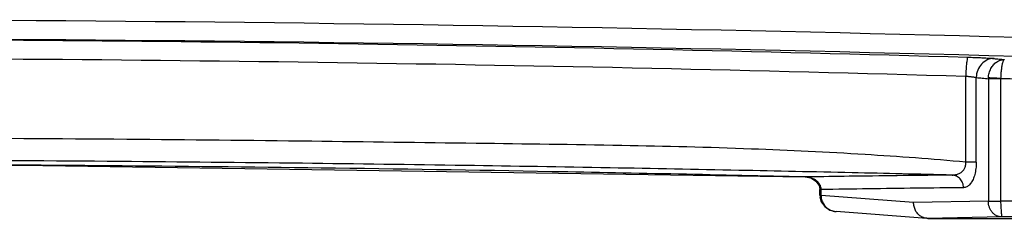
# Model space of a CAD drawing. Header units: inches. Extents: x 0 to 34, y 0 to 22.
# Tile 9 of 111: x 12.5 to 14.051, y 3.157 to 3.471. Entities that reach past the tile are written whole.
import ezdxf

# ---------------------------------------------------------------- set-up
doc = ezdxf.new("R2010")
doc.units = ezdxf.units.IN
doc.header["$LTSCALE"] = 1.87
doc.header["$MEASUREMENT"] = 0
doc.layers.get('0').update_dxf_attribs({"linetype": 'CONTINUOUS'})

msp = doc.modelspace()

# ---------------------------------------------------------------- linework, layer by layer
at = {"color": 7, "linetype": 'CONTINUOUS'}
for p, q in [((13.9903, 3.2453), (13.9903, 3.3812)), ((14.0068, 3.2453), (14.0068, 3.3791)), ((14.0452, 3.3772), (14.0259, 3.3772)), ((14.0259, 3.3772), (14.0259, 3.1838)), ((14.0452, 3.3777), (14.0452, 3.1838)), ((14.0068, 3.2453), (13.9903, 3.2453)), ((13.7605, 3.2022), (13.7624, 3.2022)), ((13.7605, 3.1925), (13.7605, 3.2022)), ((13.7624, 3.1925), (13.7624, 3.2022)), ((13.7605, 3.1925), (13.7624, 3.1925)), ((13.7606, 3.1908), (13.7625, 3.1909)), ((13.7606, 3.1908), (13.7626, 3.1828)), ((13.7606, 3.1907), (13.7626, 3.1829)), ((13.9081, 3.1816), (13.7624, 3.1925)), ((13.7626, 3.1829), (13.768, 3.1752)), ((13.7626, 3.1828), (13.7681, 3.1751)), ((14.0259, 3.1838), (13.9081, 3.1816)), ((13.7862, 3.1674), (13.7862, 3.1674)), ((13.9291, 3.1566), (13.7862, 3.1673)), ((13.931, 3.1566), (13.9291, 3.1566)), ((14.0471, 3.1588), (13.9305, 3.1566)), ((13.9305, 3.1566), (15.3492, 3.1566))]:
    msp.add_line(p, q, dxfattribs=at)
for points in [[(10.2811, 3.222), (11.3059, 3.2389), (12.5007, 3.2406), (13.7372, 3.222)], [(13.7372, 3.222), (13.7461, 3.2204), (13.7542, 3.2156)], [(13.7542, 3.2156), (13.7592, 3.2087), (13.7605, 3.2022)], [(13.768, 3.1752), (13.7763, 3.1698), (13.7765, 3.1697)], [(13.7681, 3.1751), (13.7766, 3.1696), (13.7862, 3.1674)]]:
    msp.add_lwpolyline(points, dxfattribs=at)
for radius in [75.259, 75.229]:
    msp.add_arc((12.0092, -71.7884), radius, 87.713042, 92.286958, dxfattribs=at)
for points, knots in [([(10.0249, 3.4112), (10.3552, 3.4209), (11.0166, 3.4353), (12.0092, 3.4426), (13.0017, 3.4353), (13.6631, 3.4209), (13.9934, 3.4112)], [0, 0, 0, 0, 0.249822, 0.5, 0.750177, 1, 1, 1, 1]), ([(10.028, 3.3812), (10.3579, 3.3909), (11.0182, 3.4053), (12.0092, 3.4126), (13.0001, 3.4053), (13.6604, 3.3909), (13.9903, 3.3812)], [0, 0, 0, 0, 0.249823, 0.499999, 0.750177, 1, 1, 1, 1]), ([(13.9934, 3.4112), (13.9926, 3.4109), (13.9925, 3.4069), (13.9912, 3.4014), (13.9907, 3.3919), (13.9904, 3.385), (13.9903, 3.3812)], [0, 0, 0, 0, 0.090257, 0.309286, 0.627824, 1, 1, 1, 1]), ([(13.9934, 3.4112), (13.9952, 3.4112), (13.9987, 3.4111), (14.0038, 3.4109), (14.0087, 3.4107), (14.0134, 3.4105), (14.0179, 3.4103), (14.022, 3.4101), (14.0258, 3.4098), (14.0292, 3.4096), (14.0322, 3.4094), (14.034, 3.4092), (14.0348, 3.4091)], [0, 0, 0, 0, 0.128578, 0.252393, 0.371146, 0.484576, 0.592071, 0.692485, 0.784578, 0.867206, 0.939334, 1, 1, 1, 1]), ([(14.0348, 3.4091), (14.0312, 3.4092), (14.0238, 3.4076), (14.0146, 3.4008), (14.0084, 3.3909), (14.0069, 3.3831), (14.0068, 3.3791)], [0, 0, 0, 0, 0.238105, 0.484159, 0.739475, 1, 1, 1, 1]), ([(14.0259, 3.3786), (14.026, 3.3799), (14.0263, 3.3824), (14.0271, 3.3861), (14.0283, 3.3897), (14.0298, 3.3932), (14.0317, 3.3963), (14.0338, 3.3991), (14.0362, 3.4016), (14.0389, 3.4036), (14.0417, 3.4053), (14.0447, 3.4065), (14.0478, 3.4073), (14.0499, 3.4075), (14.051, 3.4075)], [0, 0, 0, 0, 0.090593, 0.181373, 0.272431, 0.362194, 0.448795, 0.53209, 0.613808, 0.69467, 0.77333, 0.848898, 0.921838, 1, 1, 1, 1]), ([(14.0348, 3.4091), (14.0375, 3.4088), (14.0429, 3.4083), (14.0483, 3.4077), (14.051, 3.4075)], [0, 0, 0, 0, 0.500001, 1, 1, 1, 1]), ([(14.051, 3.4075), (14.0507, 3.4074), (14.0502, 3.407), (14.0496, 3.4061), (14.049, 3.4048), (14.0484, 3.403), (14.0478, 3.4009), (14.0473, 3.3983), (14.0468, 3.3955), (14.0463, 3.3923), (14.0459, 3.3888), (14.0456, 3.3852), (14.0454, 3.3814), (14.0453, 3.3789), (14.0452, 3.3777)], [0, 0, 0, 0, 0.025376, 0.059254, 0.106147, 0.166969, 0.240627, 0.324641, 0.418318, 0.522511, 0.63606, 0.755409, 0.877125, 1, 1, 1, 1]), ([(13.9903, 3.3812), (13.991, 3.3812), (13.9924, 3.3811), (13.9944, 3.3809), (13.9964, 3.3807), (13.9983, 3.3805), (14, 3.3803), (14.0017, 3.3801), (14.0032, 3.3799), (14.0046, 3.3796), (14.0058, 3.3794), (14.0065, 3.3792), (14.0068, 3.3791)], [0, 0, 0, 0, 0.12792, 0.251205, 0.369544, 0.482684, 0.590028, 0.690446, 0.782719, 0.865724, 0.938456, 1, 1, 1, 1]), ([(14.0068, 3.3791), (14.01, 3.3788), (14.0164, 3.3782), (14.0227, 3.3775), (14.0259, 3.3772)], [0, 0, 0, 0, 0.498644, 1, 1, 1, 1]), ([(14.0259, 3.3772), (14.0259, 3.3774), (14.0259, 3.3779), (14.0259, 3.3784), (14.0259, 3.3786)], [0, 0, 0, 0, 0.498283, 1, 1, 1, 1]), ([(14.0452, 3.3774), (14.0426, 3.3776), (14.0378, 3.3781), (14.0313, 3.3783), (14.0275, 3.3785), (14.0259, 3.3786)], [0, 0, 0, 0, 0.405327, 0.756861, 1, 1, 1, 1]), ([(14.0452, 3.3777), (14.2066, 3.3736), (14.5292, 3.3647), (14.8517, 3.3539), (15.0128, 3.348)], [0, 0, 0, 0, 0.500313, 1, 1, 1, 1]), ([(13.9903, 3.2453), (13.9374, 3.2502), (13.825, 3.2586), (13.6444, 3.2672), (13.4401, 3.2723), (13.209, 3.275), (12.949, 3.2787), (12.6574, 3.2816), (12.3343, 3.2836), (11.9922, 3.2843), (11.652, 3.2835), (11.335, 3.2814), (11.0498, 3.2784), (10.7957, 3.2748), (10.5699, 3.2721), (10.3696, 3.267), (10.1918, 3.2585), (10.0805, 3.2502), (10.028, 3.2453)], [0, 0, 0, 0, 0.040162, 0.085325, 0.13685, 0.194816, 0.260203, 0.333675, 0.415513, 0.504756, 0.592559, 0.673002, 0.744639, 0.808465, 0.865301, 0.915567, 0.960089, 1, 1, 1, 1]), ([(13.969, 3.225), (13.9164, 3.2263), (13.8043, 3.2288), (13.6245, 3.2327), (13.4214, 3.2366), (13.1922, 3.2404), (12.9348, 3.2438), (12.6468, 3.2467), (12.3286, 3.2487), (11.9922, 3.2493), (11.6577, 3.2485), (11.3454, 3.2465), (11.0637, 3.2436), (10.8122, 3.2401), (10.5882, 3.2364), (10.3892, 3.2326), (10.2123, 3.2288), (10.1016, 3.2263), (10.0493, 3.225)], [0, 0, 0, 0, 0.040322, 0.085817, 0.137601, 0.195772, 0.261224, 0.334588, 0.416184, 0.504762, 0.592019, 0.672186, 0.743759, 0.807633, 0.864651, 0.915198, 0.959967, 1, 1, 1, 1]), ([(13.9691, 3.225), (13.97, 3.225), (13.9719, 3.2251), (13.9747, 3.2256), (13.9773, 3.2263), (13.9797, 3.2273), (13.9819, 3.2285), (13.9839, 3.2299), (13.9856, 3.2315), (13.9871, 3.2334), (13.9884, 3.2355), (13.9894, 3.2377), (13.9901, 3.2402), (13.9904, 3.2427), (13.9903, 3.2445), (13.9903, 3.2453)], [0, 0, 0, 0, 0.086875, 0.171275, 0.252559, 0.330453, 0.405319, 0.477977, 0.549631, 0.621357, 0.694081, 0.768274, 0.843955, 0.921183, 1, 1, 1, 1]), ([(14.0068, 3.2453), (14.0068, 3.2436), (14.0067, 3.2402), (14.0063, 3.2353), (14.0055, 3.2305), (14.0045, 3.226), (14.0032, 3.2219), (14.0018, 3.2183), (14.0001, 3.215), (13.9983, 3.2122), (13.9963, 3.2097), (13.9941, 3.2078), (13.9918, 3.2062), (13.9893, 3.2053), (13.9875, 3.205), (13.9867, 3.205)], [0, 0, 0, 0, 0.104709, 0.207647, 0.30701, 0.401139, 0.488691, 0.569343, 0.643612, 0.712301, 0.77634, 0.836391, 0.893074, 0.947176, 1, 1, 1, 1]), ([(13.7372, 3.222), (13.6043, 3.2251), (13.3501, 3.2305), (12.9844, 3.2362), (12.711, 3.2391), (12.5588, 3.2402), (12.5182, 3.2405)], [0, 0, 0, 0, 0.327144, 0.625679, 0.899993, 1, 1, 1, 1]), ([(13.7606, 3.2095), (13.7602, 3.2102), (13.7593, 3.2117), (13.7577, 3.2138), (13.7557, 3.2156), (13.7535, 3.2173), (13.7512, 3.2187), (13.7486, 3.2198), (13.7459, 3.2208), (13.7431, 3.2215), (13.7412, 3.2218), (13.7402, 3.2219)], [0, 0, 0, 0, 0.104106, 0.209865, 0.317437, 0.426751, 0.537578, 0.650069, 0.76448, 0.881143, 1, 1, 1, 1]), ([(13.969, 3.225), (13.9433, 3.2247), (13.8918, 3.2241), (13.8189, 3.2232), (13.7718, 3.2225), (13.7504, 3.2222)], [0, 0, 0, 0, 0.353454, 0.707015, 1, 1, 1, 1]), ([(13.9867, 3.205), (13.9867, 3.2076), (13.9858, 3.2126), (13.9819, 3.2192), (13.9761, 3.2237), (13.9714, 3.2249), (13.9691, 3.225)], [0, 0, 0, 0, 0.260916, 0.515768, 0.761455, 1, 1, 1, 1]), ([(13.7624, 3.2022), (13.7624, 3.203), (13.7623, 3.2047), (13.7617, 3.2071), (13.761, 3.2087), (13.7606, 3.2095)], [0, 0, 0, 0, 0.330776, 0.663462, 1, 1, 1, 1]), ([(13.9867, 3.205), (13.9617, 3.2048), (13.9119, 3.2042), (13.8372, 3.2032), (13.7873, 3.2025), (13.7624, 3.2022)], [0, 0, 0, 0, 0.333336, 0.666669, 1, 1, 1, 1]), ([(15.3527, 3.1976), (15.262, 3.1978), (15.0772, 3.1981), (14.798, 3.1935), (14.5269, 3.188), (14.2758, 3.1839), (14.1191, 3.1838), (14.0452, 3.1838)], [0, 0, 0, 0, 0.208227, 0.423904, 0.64049, 0.830507, 1, 1, 1, 1]), ([(13.7624, 3.1925), (13.7624, 3.1922), (13.7624, 3.1917), (13.7624, 3.1912), (13.7625, 3.1909)], [0, 0, 0, 0, 0.494837, 1, 1, 1, 1]), ([(13.7631, 3.1863), (13.7635, 3.185), (13.7643, 3.1826), (13.766, 3.1794), (13.7679, 3.1767), (13.7701, 3.1743), (13.7718, 3.1729), (13.7727, 3.1723)], [0, 0, 0, 0, 0.232963, 0.437724, 0.625433, 0.807905, 1, 1, 1, 1]), ([(13.9249, 3.1574), (13.923, 3.158), (13.9192, 3.1597), (13.9145, 3.1637), (13.9108, 3.169), (13.9086, 3.1751), (13.9081, 3.1794), (13.9081, 3.1816)], [0, 0, 0, 0, 0.191171, 0.387531, 0.589011, 0.794068, 1, 1, 1, 1]), ([(14.0471, 3.1588), (14.0457, 3.1588), (14.0428, 3.1591), (14.0388, 3.1606), (14.0351, 3.1629), (14.0319, 3.1661), (14.0292, 3.1699), (14.0273, 3.1742), (14.0262, 3.1789), (14.0259, 3.1822), (14.0259, 3.1838)], [0, 0, 0, 0, 0.116357, 0.233762, 0.353208, 0.47578, 0.602089, 0.732176, 0.86548, 1, 1, 1, 1]), ([(14.0259, 3.1838), (14.0274, 3.1838), (14.0313, 3.1838), (14.0377, 3.1838), (14.0426, 3.1838), (14.0452, 3.1838)], [0, 0, 0, 0, 0.24285, 0.594727, 1, 1, 1, 1]), ([(14.0452, 3.1838), (14.0452, 3.1822), (14.0453, 3.179), (14.0455, 3.1744), (14.0458, 3.1701), (14.0461, 3.1664), (14.0463, 3.1637), (14.0465, 3.1619), (14.0467, 3.1609), (14.0467, 3.1603), (14.0468, 3.1599), (14.0469, 3.1596), (14.0469, 3.1593), (14.047, 3.1591), (14.047, 3.1589), (14.0471, 3.1588), (14.0471, 3.1588), (14.0471, 3.1588), (14.0471, 3.1588)], [0, 0, 0, 0, 0.193544, 0.380419, 0.55223, 0.7028, 0.826759, 0.877374, 0.919728, 0.937654, 0.953362, 0.966827, 0.978027, 0.986939, 0.993547, 0.997856, 0.999175, 1, 1, 1, 1]), ([(13.7727, 3.1723), (13.7737, 3.1716), (13.7756, 3.1704), (13.7776, 3.1695), (13.7785, 3.1691)], [0, 0, 0, 0, 0.552297, 1, 1, 1, 1]), ([(13.7785, 3.1691), (13.7788, 3.169), (13.7805, 3.1684), (13.783, 3.1677), (13.7853, 3.1674), (13.7862, 3.1674)], [0, 0, 0, 0, 0.129933, 0.677719, 1, 1, 1, 1]), ([(15.3481, 3.1576), (15.2578, 3.1577), (15.0741, 3.1579), (14.7965, 3.1582), (14.5267, 3.1584), (14.2768, 3.1586), (14.1207, 3.1587), (14.0471, 3.1588)], [0, 0, 0, 0, 0.208238, 0.423661, 0.640064, 0.830283, 1, 1, 1, 1])]:
    msp.add_open_spline(points, degree=3, knots=knots, dxfattribs=at)
for points in [[(12.5182, 3.2405), (12.5058, 3.2406), (12.4934, 3.2407), (12.481, 3.2407)], [(13.7504, 3.2222), (13.746, 3.2222), (13.7416, 3.2221), (13.7372, 3.222)], [(13.739, 3.222), (13.7384, 3.222), (13.7378, 3.222), (13.7372, 3.222)], [(13.7402, 3.2219), (13.7398, 3.2219), (13.7394, 3.2219), (13.739, 3.222)], [(13.7625, 3.1909), (13.7625, 3.1894), (13.7628, 3.1878), (13.7631, 3.1863)], [(13.9291, 3.1567), (13.9277, 3.1568), (13.9263, 3.157), (13.9249, 3.1574)]]:
    msp.add_open_spline(points, degree=3, dxfattribs=at)

doc.saveas('drawing.dxf')
